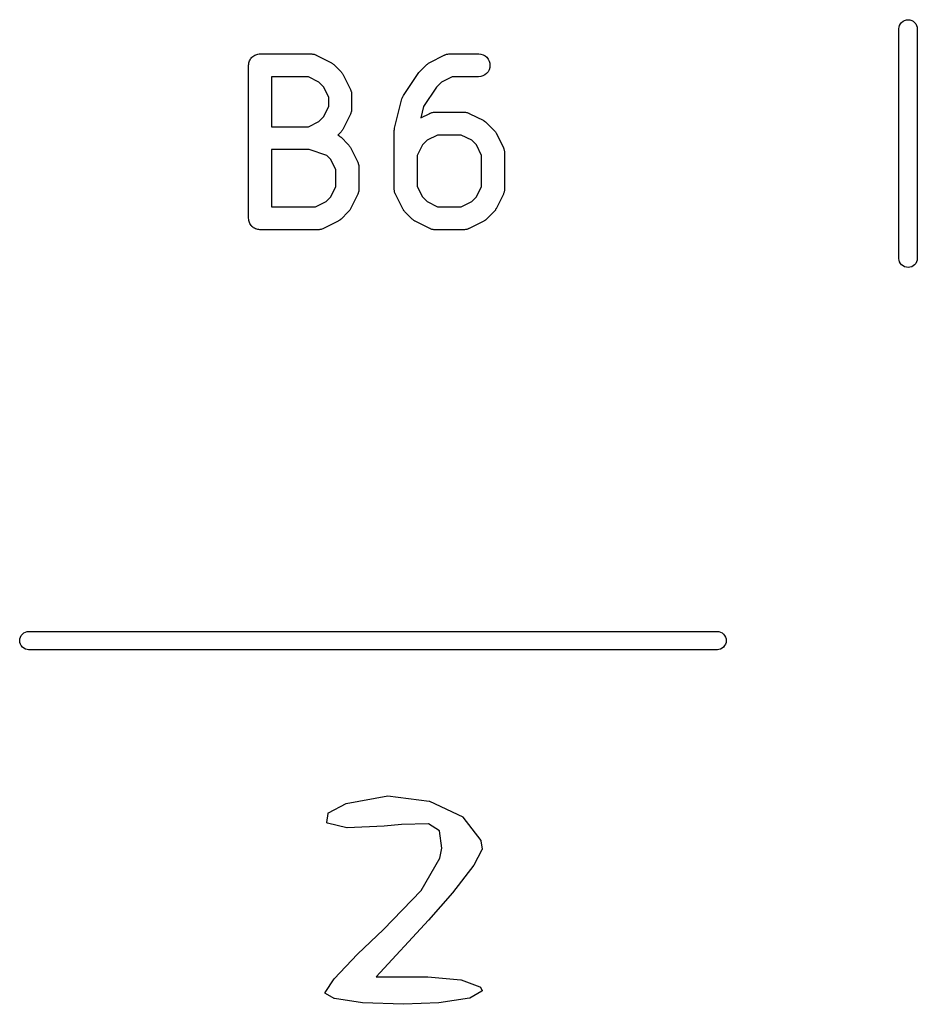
# Model space of a CAD drawing. Extents: x 3.09 to 8.99, y -6.18 to -2.41.
# Tile 62 of 119: x 6.87 to 7.11, y -4.09 to -3.83. Entities that reach past the tile are written whole.
import ezdxf

# ---------------------------------------------------------------- set-up
doc = ezdxf.new("R2010")
doc.units = 0
doc.header["$MEASUREMENT"] = 0
doc.layers.add('BLACK', color=7, linetype='CONTINUOUS')

msp = doc.modelspace()

# ---------------------------------------------------------------- linework, layer by layer
at = {"layer": 'BLACK', "linetype": 'CONTINUOUS'}
for p, q in [((7.1009, -3.83359), (7.10104, -3.83315)), ((7.10104, -3.83315), (7.10125, -3.83274)), ((7.10125, -3.83274), (7.10155, -3.83238)), ((7.10155, -3.83238), (7.10191, -3.83208)), ((7.10191, -3.83208), (7.10232, -3.83186)), ((7.10232, -3.83186), (7.10277, -3.83173)), ((7.10277, -3.83173), (7.10323, -3.83168)), ((7.10323, -3.83168), (7.10369, -3.83173)), ((7.10369, -3.83173), (7.10414, -3.83186)), ((7.10414, -3.83186), (7.10455, -3.83208)), ((7.10455, -3.83208), (7.10491, -3.83238)), ((7.10491, -3.83238), (7.1052, -3.83274)), ((7.1052, -3.83274), (7.10542, -3.83315)), ((7.10542, -3.83315), (7.10556, -3.83359)), ((7.10087, -3.83394), (7.1009, -3.83359)), ((7.10087, -3.89323), (7.10087, -3.83394)), ((7.10556, -3.83359), (7.10559, -3.83394)), ((7.10559, -3.83394), (7.10559, -3.89323)), ((6.935, -3.84084), (6.93525, -3.84071)), ((6.93525, -3.84071), (6.93526, -3.84071)), ((6.93526, -3.84071), (6.93527, -3.8407)), ((6.93527, -3.8407), (6.93553, -3.84062)), ((6.93553, -3.84062), (6.9358, -3.84054)), ((6.9358, -3.84054), (6.93581, -3.84054)), ((6.93581, -3.84054), (6.93582, -3.84054)), ((6.93582, -3.84054), (6.9361, -3.84051)), ((6.9361, -3.84051), (6.93637, -3.84049)), ((6.93637, -3.84049), (6.9495, -3.84049)), ((6.9495, -3.84049), (6.94954, -3.84049)), ((6.94954, -3.84049), (6.94963, -3.8405)), ((6.94963, -3.8405), (6.94971, -3.8405)), ((6.94971, -3.8405), (6.94991, -3.84053)), ((6.94991, -3.84053), (6.95011, -3.84055)), ((6.95011, -3.84055), (6.95019, -3.84058)), ((6.95019, -3.84058), (6.95028, -3.84059)), ((6.95028, -3.84059), (6.95047, -3.84067)), ((6.95047, -3.84067), (6.95066, -3.84073)), ((6.95066, -3.84073), (6.95074, -3.84077)), ((6.95074, -3.84077), (6.95082, -3.8408)), ((6.95082, -3.8408), (6.95457, -3.84267)), ((6.98005, -3.84267), (6.9838, -3.8408)), ((6.9838, -3.8408), (6.98383, -3.84078)), ((6.98383, -3.84078), (6.98392, -3.84075)), ((6.98392, -3.84075), (6.98399, -3.84071)), ((6.98399, -3.84071), (6.98419, -3.84065)), ((6.98419, -3.84065), (6.98438, -3.84058)), ((6.98438, -3.84058), (6.98446, -3.84057)), ((6.98446, -3.84057), (6.98454, -3.84054)), ((6.98454, -3.84054), (6.98475, -3.84052)), ((6.98475, -3.84052), (6.98494, -3.84049)), ((6.98494, -3.84049), (6.98503, -3.8405)), ((6.98503, -3.8405), (6.98512, -3.84049)), ((6.98512, -3.84049), (6.99262, -3.84049)), ((6.99262, -3.84049), (6.99266, -3.84049)), ((6.99266, -3.84049), (6.99323, -3.84055)), ((6.99323, -3.84055), (6.99378, -3.84073)), ((6.99378, -3.84073), (6.99429, -3.841)), ((6.93342, -3.8434), (6.93345, -3.84312)), ((6.93345, -3.84312), (6.93348, -3.84285)), ((6.93348, -3.84284), (6.93349, -3.84283)), ((6.93348, -3.84285), (6.93348, -3.84284)), ((6.93349, -3.84283), (6.93357, -3.84256)), ((6.93357, -3.84256), (6.93365, -3.8423)), ((6.93365, -3.8423), (6.93366, -3.84229)), ((6.93366, -3.84228), (6.93379, -3.84203)), ((6.93366, -3.84229), (6.93366, -3.84228)), ((6.93379, -3.84203), (6.93393, -3.84179)), ((6.93393, -3.84178), (6.93394, -3.84177)), ((6.93393, -3.84179), (6.93393, -3.84178)), ((6.93394, -3.84177), (6.93412, -3.84156)), ((6.93412, -3.84156), (6.93429, -3.84134)), ((6.93429, -3.84134), (6.9343, -3.84134)), ((6.9343, -3.84134), (6.93431, -3.84133)), ((6.93431, -3.84133), (6.93452, -3.84116)), ((6.93452, -3.84116), (6.93474, -3.84098)), ((6.93474, -3.84098), (6.93475, -3.84098)), ((6.93475, -3.84098), (6.93476, -3.84097)), ((6.93476, -3.84097), (6.935, -3.84084)), ((6.95457, -3.84267), (6.9546, -3.84269)), ((6.9546, -3.84269), (6.95474, -3.84278)), ((6.95474, -3.84278), (6.95489, -3.84286)), ((6.95489, -3.84286), (6.95498, -3.84294)), ((6.95498, -3.84294), (6.95509, -3.84301)), ((6.95509, -3.84301), (6.95521, -3.84312)), ((6.95521, -3.84312), (6.95533, -3.84323)), ((6.95533, -3.84323), (6.95721, -3.8451)), ((6.97741, -3.8451), (6.97928, -3.84323)), ((6.97928, -3.84323), (6.97931, -3.8432)), ((6.97931, -3.8432), (6.97944, -3.84309)), ((6.97944, -3.84309), (6.97956, -3.84298)), ((6.97956, -3.84298), (6.97966, -3.84292)), ((6.97966, -3.84292), (6.97976, -3.84284)), ((6.97976, -3.84284), (6.97991, -3.84276)), ((6.97991, -3.84276), (6.98005, -3.84267)), ((6.99429, -3.841), (6.99473, -3.84137)), ((6.99473, -3.84137), (6.99509, -3.84182)), ((6.99509, -3.84182), (6.99535, -3.84233)), ((6.99535, -3.84233), (6.99552, -3.84289)), ((6.99552, -3.84289), (6.99557, -3.84346)), ((6.93342, -3.84342), (6.93342, -3.8434)), ((6.93342, -3.84344), (6.93342, -3.84342)), ((6.93342, -3.84342), (6.93342, -3.84342)), ((6.93342, -3.84342), (6.93342, -3.84342)), ((6.93342, -3.88281), (6.93342, -3.84344)), ((6.95721, -3.8451), (6.95724, -3.84513)), ((6.95724, -3.84513), (6.95734, -3.84526)), ((6.95734, -3.84526), (6.95746, -3.84538)), ((6.95746, -3.84538), (6.95752, -3.84549)), ((6.95752, -3.84549), (6.9576, -3.84558)), ((6.9576, -3.84558), (6.95767, -3.84573)), ((6.95767, -3.84573), (6.95776, -3.84587)), ((6.95776, -3.84587), (6.95964, -3.84962)), ((6.97329, -3.85118), (6.97704, -3.84555)), ((6.97704, -3.84555), (6.97706, -3.84552)), ((6.97704, -3.84555), (6.97704, -3.84555)), ((6.97704, -3.84555), (6.97704, -3.84555)), ((6.97704, -3.84555), (6.97704, -3.84555)), ((6.97706, -3.84552), (6.97723, -3.84531)), ((6.97723, -3.84531), (6.97741, -3.8451)), ((6.9947, -3.84554), (6.99425, -3.8459)), ((6.99507, -3.84509), (6.9947, -3.84554)), ((6.99534, -3.84458), (6.99507, -3.84509)), ((6.99551, -3.84403), (6.99534, -3.84458)), ((6.99557, -3.84346), (6.99551, -3.84403)), ((6.93933, -3.84639), (6.93933, -3.85924)), ((6.9488, -3.84639), (6.93933, -3.84639)), ((6.9515, -3.84774), (6.9488, -3.84639)), ((6.9527, -3.84894), (6.9515, -3.84774)), ((6.98312, -3.84774), (6.98179, -3.84907)), ((6.98582, -3.84639), (6.98312, -3.84774)), ((6.99262, -3.84639), (6.98582, -3.84639)), ((6.99319, -3.84634), (6.99262, -3.84639)), ((6.99374, -3.84617), (6.99319, -3.84634)), ((6.99425, -3.8459), (6.99374, -3.84617)), ((6.95404, -3.85164), (6.9527, -3.84894)), ((6.95964, -3.84962), (6.95966, -3.84966)), ((6.95966, -3.84966), (6.95969, -3.84974)), ((6.95969, -3.84974), (6.95973, -3.84981)), ((6.95973, -3.84981), (6.95978, -3.85001)), ((6.95978, -3.85001), (6.95985, -3.8502)), ((6.95985, -3.8502), (6.95987, -3.85028)), ((6.95987, -3.85028), (6.95989, -3.85037)), ((6.95989, -3.85037), (6.95991, -3.85057)), ((6.95991, -3.85057), (6.95994, -3.85077)), ((6.95994, -3.85077), (6.95994, -3.85085)), ((6.95994, -3.85085), (6.95995, -3.85094)), ((6.95995, -3.85094), (6.95995, -3.85469)), ((6.98179, -3.84907), (6.97848, -3.85403)), ((6.95404, -3.85399), (6.95404, -3.85164)), ((6.971, -3.8596), (6.97288, -3.8521)), ((6.97288, -3.8521), (6.97289, -3.85206)), ((6.97289, -3.85206), (6.97296, -3.85187)), ((6.97296, -3.85187), (6.97302, -3.85168)), ((6.97302, -3.85168), (6.97306, -3.8516)), ((6.97306, -3.8516), (6.97309, -3.85152)), ((6.97309, -3.85152), (6.97319, -3.85135)), ((6.97319, -3.85135), (6.97329, -3.85118)), ((6.9527, -3.85669), (6.95404, -3.85399)), ((6.95964, -3.85601), (6.95776, -3.85976)), ((6.95967, -3.85593), (6.95964, -3.85601)), ((6.95971, -3.85585), (6.95967, -3.85593)), ((6.95977, -3.85566), (6.95971, -3.85585)), ((6.95984, -3.85547), (6.95977, -3.85566)), ((6.95986, -3.85539), (6.95984, -3.85547)), ((6.95988, -3.8553), (6.95986, -3.85539)), ((6.95991, -3.8551), (6.95988, -3.8553)), ((6.95994, -3.8549), (6.95991, -3.8551)), ((6.95995, -3.85473), (6.95994, -3.85482)), ((6.95994, -3.85482), (6.95994, -3.8549)), ((6.95995, -3.85469), (6.95995, -3.85473)), ((6.97848, -3.85403), (6.97776, -3.85694)), ((6.97776, -3.85694), (6.98005, -3.8558)), ((6.98005, -3.8558), (6.98008, -3.85578)), ((6.98008, -3.85578), (6.98017, -3.85575)), ((6.98017, -3.85575), (6.98024, -3.85571)), ((6.98024, -3.85571), (6.98044, -3.85565)), ((6.98044, -3.85565), (6.98063, -3.85558)), ((6.98063, -3.85558), (6.98071, -3.85557)), ((6.98071, -3.85557), (6.98079, -3.85554)), ((6.98079, -3.85554), (6.981, -3.85552)), ((6.981, -3.85552), (6.9812, -3.85549)), ((6.9812, -3.85549), (6.98128, -3.85549)), ((6.98128, -3.85549), (6.98137, -3.85549)), ((6.98137, -3.85549), (6.98887, -3.85549)), ((6.98887, -3.85549), (6.98891, -3.85549)), ((6.98891, -3.85549), (6.989, -3.8555)), ((6.989, -3.8555), (6.98908, -3.85549)), ((6.98908, -3.85549), (6.98928, -3.85553)), ((6.98928, -3.85553), (6.98948, -3.85555)), ((6.98948, -3.85555), (6.98956, -3.85558)), ((6.98956, -3.85558), (6.98965, -3.85559)), ((6.98965, -3.85559), (6.98984, -3.85566)), ((6.98984, -3.85566), (6.99003, -3.85572)), ((6.99003, -3.85572), (6.99011, -3.85577)), ((6.99011, -3.85577), (6.99019, -3.8558)), ((6.99019, -3.8558), (6.99394, -3.85767)), ((6.9488, -3.85924), (6.9515, -3.85789)), ((6.9515, -3.85789), (6.9527, -3.85669)), ((6.99394, -3.85767), (6.99397, -3.85769)), ((6.99397, -3.85769), (6.99411, -3.85778)), ((6.99411, -3.85778), (6.99426, -3.85786)), ((6.99426, -3.85786), (6.99435, -3.85794)), ((6.99435, -3.85794), (6.99446, -3.858)), ((6.99446, -3.858), (6.99458, -3.85812)), ((6.99458, -3.85812), (6.99471, -3.85823)), ((6.99471, -3.85823), (6.99658, -3.8601)), ((6.93933, -3.85924), (6.9488, -3.85924)), ((6.95721, -3.86053), (6.95635, -3.86139)), ((6.95732, -3.8604), (6.95721, -3.86053)), ((6.95743, -3.86028), (6.95732, -3.8604)), ((6.9575, -3.86018), (6.95743, -3.86028)), ((6.95758, -3.86008), (6.9575, -3.86018)), ((6.95765, -3.85993), (6.95758, -3.86008)), ((6.95774, -3.8598), (6.95765, -3.85993)), ((6.95776, -3.85976), (6.95774, -3.8598)), ((6.97092, -3.86017), (6.97096, -3.85993)), ((6.97092, -3.86022), (6.97092, -3.86017)), ((6.97092, -3.86027), (6.97092, -3.86022)), ((6.97092, -3.86031), (6.97092, -3.86027)), ((6.97092, -3.87531), (6.97092, -3.86031)), ((6.97096, -3.85993), (6.97098, -3.8597)), ((6.97098, -3.8597), (6.971, -3.85965)), ((6.971, -3.85965), (6.971, -3.8596)), ((6.99658, -3.8601), (6.99661, -3.86013)), ((6.99661, -3.86013), (6.99671, -3.86026)), ((6.99671, -3.86026), (6.99683, -3.86038)), ((6.99683, -3.86038), (6.99689, -3.86048)), ((6.99689, -3.86048), (6.99697, -3.86058)), ((6.99697, -3.86058), (6.99704, -3.86073)), ((6.99704, -3.86073), (6.99713, -3.86087)), ((6.99713, -3.86087), (6.99901, -3.86462)), ((6.95635, -3.86139), (6.95643, -3.86143)), ((6.95643, -3.86143), (6.95662, -3.86152)), ((6.95662, -3.86152), (6.95669, -3.86157)), ((6.95669, -3.86157), (6.95676, -3.86161)), ((6.95676, -3.86161), (6.95692, -3.86174)), ((6.95692, -3.86174), (6.95708, -3.86186)), ((6.95708, -3.86186), (6.95714, -3.86192)), ((6.95714, -3.86192), (6.95721, -3.86197)), ((6.95721, -3.86197), (6.95908, -3.86385)), ((6.97937, -3.86274), (6.97817, -3.86394)), ((6.98207, -3.86139), (6.97937, -3.86274)), ((6.98817, -3.86139), (6.98207, -3.86139)), ((6.99087, -3.86274), (6.98817, -3.86139)), ((6.99207, -3.86394), (6.99087, -3.86274)), ((6.93933, -3.86514), (6.93933, -3.87986)), ((6.94902, -3.86514), (6.93933, -3.86514)), ((6.95353, -3.86664), (6.94902, -3.86514)), ((6.95908, -3.86385), (6.95911, -3.86388)), ((6.95911, -3.86388), (6.95922, -3.86401)), ((6.95922, -3.86401), (6.95933, -3.86413)), ((6.95933, -3.86413), (6.9594, -3.86423)), ((6.9594, -3.86423), (6.95947, -3.86433)), ((6.95947, -3.86433), (6.95955, -3.86448)), ((6.95955, -3.86448), (6.95964, -3.86462)), ((6.95964, -3.86462), (6.96151, -3.86837)), ((6.97817, -3.86394), (6.97682, -3.86663)), ((6.99341, -3.86663), (6.99207, -3.86394)), ((6.99901, -3.86462), (6.99903, -3.86465)), ((6.99903, -3.86465), (6.99906, -3.86474)), ((6.99906, -3.86474), (6.9991, -3.86481)), ((6.9991, -3.86481), (6.99916, -3.86501)), ((6.99916, -3.86501), (6.99922, -3.86519)), ((6.99922, -3.86519), (6.99924, -3.86528)), ((6.99924, -3.86528), (6.99926, -3.86536)), ((6.99926, -3.86536), (6.99928, -3.86556)), ((6.99928, -3.86556), (6.99931, -3.86576)), ((6.99931, -3.86576), (6.99931, -3.86585)), ((6.99931, -3.86585), (6.99932, -3.86594)), ((6.99932, -3.86594), (6.99932, -3.87531)), ((6.95457, -3.86769), (6.95353, -3.86664)), ((6.95592, -3.87038), (6.95457, -3.86769)), ((6.96151, -3.86837), (6.96153, -3.8684)), ((6.96153, -3.8684), (6.96156, -3.86849)), ((6.96156, -3.86849), (6.9616, -3.86856)), ((6.9616, -3.86856), (6.96166, -3.86875)), ((6.97682, -3.86663), (6.97682, -3.87461)), ((6.99341, -3.87461), (6.99341, -3.86663)), ((6.95592, -3.87461), (6.95592, -3.87038)), ((6.96166, -3.86875), (6.96173, -3.86894)), ((6.96173, -3.86894), (6.96174, -3.86903)), ((6.96174, -3.86903), (6.96177, -3.86911)), ((6.96177, -3.86911), (6.96179, -3.86931)), ((6.96179, -3.86931), (6.96182, -3.86951)), ((6.96182, -3.86951), (6.96182, -3.8696)), ((6.96182, -3.8696), (6.96182, -3.86969)), ((6.96182, -3.86969), (6.96182, -3.87531)), ((6.95457, -3.87731), (6.95592, -3.87461)), ((6.96165, -3.87628), (6.96159, -3.87647)), ((6.96172, -3.87609), (6.96165, -3.87628)), ((6.96173, -3.87601), (6.96172, -3.87609)), ((6.96176, -3.87593), (6.96173, -3.87601)), ((6.96178, -3.87572), (6.96176, -3.87593)), ((6.96182, -3.87553), (6.96178, -3.87572)), ((6.96182, -3.87535), (6.96181, -3.87544)), ((6.96181, -3.87544), (6.96182, -3.87553)), ((6.96182, -3.87531), (6.96182, -3.87535)), ((6.97093, -3.8754), (6.97092, -3.87531)), ((6.97092, -3.87548), (6.97093, -3.8754)), ((6.97095, -3.87568), (6.97092, -3.87548)), ((6.97097, -3.87588), (6.97095, -3.87568)), ((6.971, -3.87597), (6.97097, -3.87588)), ((6.97101, -3.87605), (6.971, -3.87597)), ((6.97108, -3.87624), (6.97101, -3.87605)), ((6.97114, -3.87644), (6.97108, -3.87624)), ((6.97682, -3.87461), (6.97817, -3.87731)), ((6.99207, -3.87731), (6.99341, -3.87461)), ((6.99914, -3.87628), (6.99908, -3.87647)), ((6.99921, -3.87609), (6.99914, -3.87628)), ((6.99923, -3.87601), (6.99921, -3.87609)), ((6.99925, -3.87593), (6.99923, -3.87601)), ((6.99928, -3.87572), (6.99925, -3.87593)), ((6.99931, -3.87553), (6.99928, -3.87572)), ((6.99932, -3.87535), (6.99931, -3.87544)), ((6.99931, -3.87544), (6.99931, -3.87553)), ((6.99932, -3.87531), (6.99932, -3.87535)), ((6.95068, -3.87986), (6.95337, -3.87851)), ((6.95337, -3.87851), (6.95457, -3.87731)), ((6.96151, -3.87663), (6.95964, -3.88038)), ((6.96154, -3.87655), (6.96151, -3.87663)), ((6.96159, -3.87647), (6.96154, -3.87655)), ((6.97118, -3.87651), (6.97114, -3.87644)), ((6.97121, -3.87659), (6.97118, -3.87651)), ((6.97123, -3.87663), (6.97121, -3.87659)), ((6.9731, -3.88038), (6.97123, -3.87663)), ((6.97817, -3.87731), (6.97937, -3.87851)), ((6.97937, -3.87851), (6.98207, -3.87986)), ((6.98817, -3.87986), (6.99087, -3.87851)), ((6.99087, -3.87851), (6.99207, -3.87731)), ((6.99901, -3.87663), (6.99713, -3.88038)), ((6.99904, -3.87655), (6.99901, -3.87663)), ((6.99908, -3.87647), (6.99904, -3.87655)), ((6.93933, -3.87986), (6.95068, -3.87986)), ((6.95908, -3.88115), (6.95721, -3.88302)), ((6.95919, -3.88102), (6.95908, -3.88115)), ((6.95931, -3.8809), (6.95919, -3.88102)), ((6.95937, -3.8808), (6.95931, -3.8809)), ((6.95945, -3.8807), (6.95937, -3.8808)), ((6.95953, -3.88056), (6.95945, -3.8807)), ((6.95962, -3.88042), (6.95953, -3.88056)), ((6.95964, -3.88038), (6.95962, -3.88042)), ((6.97319, -3.88052), (6.9731, -3.88038)), ((6.97327, -3.88067), (6.97319, -3.88052)), ((6.97334, -3.88076), (6.97327, -3.88067)), ((6.97341, -3.88087), (6.97334, -3.88076)), ((6.97352, -3.88099), (6.97341, -3.88087)), ((6.97363, -3.88112), (6.97352, -3.88099)), ((6.97366, -3.88115), (6.97363, -3.88112)), ((6.97553, -3.88302), (6.97366, -3.88115)), ((6.98207, -3.87986), (6.98817, -3.87986)), ((6.99658, -3.88115), (6.99471, -3.88302)), ((6.99669, -3.88102), (6.99658, -3.88115)), ((6.9968, -3.8809), (6.99669, -3.88102)), ((6.99687, -3.8808), (6.9968, -3.8809)), ((6.99695, -3.8807), (6.99687, -3.8808)), ((6.99702, -3.88056), (6.99695, -3.8807)), ((6.99711, -3.88042), (6.99702, -3.88056)), ((6.99713, -3.88038), (6.99711, -3.88042)), ((6.93345, -3.88309), (6.93342, -3.88281)), ((6.93347, -3.88336), (6.93345, -3.88309)), ((6.93348, -3.88337), (6.93347, -3.88336)), ((6.93348, -3.88338), (6.93348, -3.88337)), ((6.93356, -3.88365), (6.93348, -3.88338)), ((6.93364, -3.88392), (6.93356, -3.88365)), ((6.93364, -3.88393), (6.93364, -3.88392)), ((6.95644, -3.88358), (6.95269, -3.88545)), ((6.95658, -3.88349), (6.95644, -3.88358)), ((6.95673, -3.88341), (6.95658, -3.88349)), ((6.95683, -3.88334), (6.95673, -3.88341)), ((6.95693, -3.88327), (6.95683, -3.88334)), ((6.95705, -3.88316), (6.95693, -3.88327)), ((6.95718, -3.88305), (6.95705, -3.88316)), ((6.95721, -3.88302), (6.95718, -3.88305)), ((6.97566, -3.88313), (6.97553, -3.88302)), ((6.97578, -3.88324), (6.97566, -3.88313)), ((6.97588, -3.88331), (6.97578, -3.88324)), ((6.97598, -3.88339), (6.97588, -3.88331)), ((6.97612, -3.88347), (6.97598, -3.88339)), ((6.97626, -3.88356), (6.97612, -3.88347)), ((6.9763, -3.88358), (6.97626, -3.88356)), ((6.98005, -3.88545), (6.9763, -3.88358)), ((6.99394, -3.88358), (6.99019, -3.88545)), ((6.99408, -3.88349), (6.99394, -3.88358)), ((6.99423, -3.88341), (6.99408, -3.88349)), ((6.99432, -3.88334), (6.99423, -3.88341)), ((6.99443, -3.88327), (6.99432, -3.88334)), ((6.99455, -3.88316), (6.99443, -3.88327)), ((6.99468, -3.88305), (6.99455, -3.88316)), ((6.99471, -3.88302), (6.99468, -3.88305)), ((6.93364, -3.88394), (6.93364, -3.88393)), ((6.93377, -3.88418), (6.93364, -3.88394)), ((6.9339, -3.88443), (6.93377, -3.88418)), ((6.93391, -3.88444), (6.9339, -3.88443)), ((6.93409, -3.88466), (6.93391, -3.88444)), ((6.93391, -3.88444), (6.93391, -3.88444)), ((6.93426, -3.88488), (6.93409, -3.88466)), ((6.93427, -3.88488), (6.93426, -3.88488)), ((6.93428, -3.88489), (6.93427, -3.88488)), ((6.93449, -3.88507), (6.93428, -3.88489)), ((6.93471, -3.88525), (6.93449, -3.88507)), ((6.93472, -3.88525), (6.93471, -3.88525)), ((6.93472, -3.88526), (6.93472, -3.88525)), ((6.93497, -3.88539), (6.93472, -3.88526)), ((6.93521, -3.88552), (6.93497, -3.88539)), ((6.93522, -3.88553), (6.93521, -3.88552)), ((6.93523, -3.88553), (6.93522, -3.88553)), ((6.9355, -3.88561), (6.93523, -3.88553)), ((6.93576, -3.8857), (6.9355, -3.88561)), ((6.93577, -3.8857), (6.93576, -3.8857)), ((6.93578, -3.8857), (6.93577, -3.8857)), ((6.93606, -3.88573), (6.93578, -3.8857)), ((6.93633, -3.88576), (6.93606, -3.88573)), ((6.93635, -3.88576), (6.93633, -3.88576)), ((6.93637, -3.88576), (6.93635, -3.88576)), ((6.93635, -3.88576), (6.93635, -3.88576)), ((6.93635, -3.88576), (6.93635, -3.88576)), ((6.95137, -3.88576), (6.93637, -3.88576)), ((6.95146, -3.88575), (6.95137, -3.88576)), ((6.95155, -3.88576), (6.95146, -3.88575)), ((6.95174, -3.88573), (6.95155, -3.88576)), ((6.95195, -3.88571), (6.95174, -3.88573)), ((6.95203, -3.88568), (6.95195, -3.88571)), ((6.95211, -3.88567), (6.95203, -3.88568)), ((6.9523, -3.8856), (6.95211, -3.88567)), ((6.9525, -3.88554), (6.9523, -3.8856)), ((6.95257, -3.8855), (6.9525, -3.88554)), ((6.95266, -3.88547), (6.95257, -3.8855)), ((6.95269, -3.88545), (6.95266, -3.88547)), ((6.98013, -3.88548), (6.98005, -3.88545)), ((6.98021, -3.88552), (6.98013, -3.88548)), ((6.9804, -3.88559), (6.98021, -3.88552)), ((6.98059, -3.88566), (6.9804, -3.88559)), ((6.98067, -3.88567), (6.98059, -3.88566)), ((6.98075, -3.8857), (6.98067, -3.88567)), ((6.98095, -3.88572), (6.98075, -3.8857)), ((6.98115, -3.88576), (6.98095, -3.88572)), ((6.98124, -3.88575), (6.98115, -3.88576)), ((6.98133, -3.88576), (6.98124, -3.88575)), ((6.98137, -3.88576), (6.98133, -3.88576)), ((6.98887, -3.88576), (6.98137, -3.88576)), ((6.98895, -3.88575), (6.98887, -3.88576)), ((6.98904, -3.88576), (6.98895, -3.88575)), ((6.98924, -3.88573), (6.98904, -3.88576)), ((6.98944, -3.88571), (6.98924, -3.88573)), ((6.98952, -3.88568), (6.98944, -3.88571)), ((6.98961, -3.88567), (6.98952, -3.88568)), ((6.9898, -3.8856), (6.98961, -3.88567)), ((6.98999, -3.88554), (6.9898, -3.8856)), ((6.99007, -3.8855), (6.98999, -3.88554)), ((6.99015, -3.88547), (6.99007, -3.8855)), ((6.99019, -3.88545), (6.99015, -3.88547)), ((7.1009, -3.89357), (7.10087, -3.89323)), ((7.10104, -3.89402), (7.1009, -3.89357)), ((7.10125, -3.89443), (7.10104, -3.89402)), ((7.10542, -3.89402), (7.1052, -3.89443)), ((7.10556, -3.89357), (7.10542, -3.89402)), ((7.10559, -3.89323), (7.10556, -3.89357)), ((7.10155, -3.89479), (7.10125, -3.89443)), ((7.10191, -3.89508), (7.10155, -3.89479)), ((7.10232, -3.8953), (7.10191, -3.89508)), ((7.10277, -3.89544), (7.10232, -3.8953)), ((7.10323, -3.89548), (7.10277, -3.89544)), ((7.10369, -3.89544), (7.10323, -3.89548)), ((7.10414, -3.8953), (7.10369, -3.89544)), ((7.10455, -3.89508), (7.10414, -3.8953)), ((7.10491, -3.89479), (7.10455, -3.89508)), ((7.1052, -3.89443), (7.10491, -3.89479)), ((6.87466, -3.99063), (6.87488, -3.99022)), ((6.87488, -3.99022), (6.87517, -3.98986)), ((6.87517, -3.98986), (6.87553, -3.98956)), ((6.87553, -3.98956), (6.87594, -3.98934)), ((6.87594, -3.98934), (6.87639, -3.98921)), ((6.87639, -3.98921), (6.87673, -3.98917)), ((6.87673, -3.98917), (7.05413, -3.98917)), ((7.05413, -3.98917), (7.05448, -3.98921)), ((7.05448, -3.98921), (7.05492, -3.98934)), ((7.05492, -3.98934), (7.05533, -3.98956)), ((7.05533, -3.98956), (7.05569, -3.98986)), ((7.05569, -3.98986), (7.05599, -3.99022)), ((7.05599, -3.99022), (7.05621, -3.99063)), ((6.87448, -3.99154), (6.87452, -3.99107)), ((6.87452, -3.992), (6.87448, -3.99154)), ((6.87452, -3.99107), (6.87466, -3.99063)), ((6.87466, -3.99244), (6.87452, -3.992)), ((6.87488, -3.99285), (6.87466, -3.99244)), ((6.87517, -3.99321), (6.87488, -3.99285)), ((7.05599, -3.99285), (7.05569, -3.99321)), ((7.05621, -3.99244), (7.05599, -3.99285)), ((7.05621, -3.99063), (7.05634, -3.99107)), ((7.05634, -3.992), (7.05621, -3.99244)), ((7.05634, -3.99107), (7.05639, -3.99154)), ((7.05639, -3.99154), (7.05634, -3.992)), ((6.87553, -3.99351), (6.87517, -3.99321)), ((6.87594, -3.99373), (6.87553, -3.99351)), ((6.87639, -3.99386), (6.87594, -3.99373)), ((6.87673, -3.9939), (6.87639, -3.99386)), ((7.05413, -3.9939), (6.87673, -3.9939)), ((7.05448, -3.99386), (7.05413, -3.9939)), ((7.05492, -3.99373), (7.05448, -3.99386)), ((7.05533, -3.99351), (7.05492, -3.99373)), ((7.05569, -3.99321), (7.05533, -3.99351)), ((6.95853, -4.03351), (6.95854, -4.0335)), ((6.95854, -4.0335), (6.95855, -4.0335)), ((6.95855, -4.0335), (6.95856, -4.0335)), ((6.95856, -4.0335), (6.95857, -4.0335)), ((6.95857, -4.0335), (6.96924, -4.03153)), ((6.96924, -4.03153), (6.96924, -4.03153)), ((6.96924, -4.03153), (6.96925, -4.03153)), ((6.96925, -4.03153), (6.96926, -4.03152)), ((6.96926, -4.03152), (6.96927, -4.03152)), ((6.96927, -4.03152), (6.96928, -4.03152)), ((6.96928, -4.03152), (6.96929, -4.03152)), ((6.96929, -4.03152), (6.9693, -4.03152)), ((6.9693, -4.03152), (6.9799, -4.03288)), ((6.9799, -4.03288), (6.9799, -4.03288)), ((6.9799, -4.03288), (6.97991, -4.03289)), ((6.97991, -4.03289), (6.97992, -4.03289)), ((6.97992, -4.03289), (6.97993, -4.03289)), ((6.97993, -4.03289), (6.97994, -4.03289)), ((6.97994, -4.03289), (6.97995, -4.0329)), ((6.97995, -4.0329), (6.97996, -4.0329)), ((6.97996, -4.0329), (6.98854, -4.03693)), ((6.95387, -4.03602), (6.95388, -4.036)), ((6.95387, -4.03604), (6.95387, -4.03602)), ((6.95388, -4.03598), (6.95389, -4.03597)), ((6.95388, -4.036), (6.95388, -4.03598)), ((6.95388, -4.036), (6.95388, -4.036)), ((6.95388, -4.036), (6.95388, -4.036)), ((6.95389, -4.03596), (6.9539, -4.03595)), ((6.95389, -4.03597), (6.95389, -4.03596)), ((6.95389, -4.03597), (6.95389, -4.03597)), ((6.9539, -4.03595), (6.95391, -4.03594)), ((6.95391, -4.03594), (6.95392, -4.03593)), ((6.95391, -4.03594), (6.95391, -4.03594)), ((6.95392, -4.03593), (6.95393, -4.03592)), ((6.95393, -4.03592), (6.95394, -4.03591)), ((6.95394, -4.03591), (6.95396, -4.0359)), ((6.95394, -4.03591), (6.95394, -4.03591)), ((6.95394, -4.03591), (6.95394, -4.03591)), ((6.95396, -4.0359), (6.95397, -4.03589)), ((6.95397, -4.03589), (6.95851, -4.03352)), ((6.95851, -4.03352), (6.95852, -4.03351)), ((6.95852, -4.03351), (6.95853, -4.03351)), ((6.95853, -4.03351), (6.95853, -4.03351)), ((6.95356, -4.03835), (6.95387, -4.03604)), ((6.95356, -4.03836), (6.95356, -4.03835)), ((6.95356, -4.03837), (6.95356, -4.03836)), ((6.95356, -4.03836), (6.95356, -4.03836)), ((6.95356, -4.03839), (6.95356, -4.03837)), ((6.95357, -4.03839), (6.95356, -4.03839)), ((6.95357, -4.0384), (6.95357, -4.03839)), ((6.95357, -4.03841), (6.95357, -4.0384)), ((6.95357, -4.03842), (6.95357, -4.03841)), ((6.95357, -4.03843), (6.95357, -4.03842)), ((6.95358, -4.03844), (6.95357, -4.03843)), ((6.95358, -4.03845), (6.95358, -4.03844)), ((6.95358, -4.03846), (6.95358, -4.03845)), ((6.95359, -4.03847), (6.95358, -4.03846)), ((6.9536, -4.03848), (6.95359, -4.03847)), ((6.95359, -4.03847), (6.95359, -4.03847)), ((6.9536, -4.03849), (6.9536, -4.03848)), ((6.95361, -4.0385), (6.9536, -4.03849)), ((6.95361, -4.03851), (6.95361, -4.0385)), ((6.95362, -4.03851), (6.95361, -4.03851)), ((6.95363, -4.03852), (6.95362, -4.03851)), ((6.95364, -4.03853), (6.95363, -4.03852)), ((6.95365, -4.03854), (6.95364, -4.03853)), ((6.95364, -4.03853), (6.95364, -4.03853)), ((6.95366, -4.03854), (6.95365, -4.03854)), ((6.95367, -4.03855), (6.95366, -4.03854)), ((6.95368, -4.03855), (6.95367, -4.03855)), ((6.95369, -4.03855), (6.95368, -4.03855)), ((6.9537, -4.03856), (6.95369, -4.03855)), ((6.95371, -4.03856), (6.9537, -4.03856)), ((6.9537, -4.03856), (6.9537, -4.03856)), ((6.95372, -4.03856), (6.95371, -4.03856)), ((6.95872, -4.03974), (6.95372, -4.03856)), ((6.95387, -4.03604), (6.95387, -4.03604)), ((6.98854, -4.03693), (6.98854, -4.03693)), ((6.98854, -4.03693), (6.98855, -4.03694)), ((6.98855, -4.03694), (6.98855, -4.03694)), ((6.98855, -4.03694), (6.98856, -4.03695)), ((6.98856, -4.03695), (6.98857, -4.03695)), ((6.98857, -4.03695), (6.98858, -4.03696)), ((6.98858, -4.03696), (6.98858, -4.03696)), ((6.98858, -4.03696), (6.98859, -4.03697)), ((6.98859, -4.03697), (6.9886, -4.03698)), ((6.9886, -4.03698), (6.9886, -4.03698)), ((6.9886, -4.03698), (6.98861, -4.03699)), ((6.98861, -4.03699), (6.99319, -4.04303)), ((6.95873, -4.03974), (6.95872, -4.03974)), ((6.95875, -4.03974), (6.95873, -4.03974)), ((6.95873, -4.03974), (6.95873, -4.03974)), ((6.95876, -4.03974), (6.95875, -4.03974)), ((6.95877, -4.03974), (6.95876, -4.03974)), ((6.96834, -4.03935), (6.95877, -4.03974)), ((6.95877, -4.03974), (6.95877, -4.03974)), ((6.95877, -4.03974), (6.95877, -4.03974)), ((6.96835, -4.03935), (6.96834, -4.03935)), ((6.97277, -4.03889), (6.96835, -4.03935)), ((6.96835, -4.03935), (6.96835, -4.03935)), ((6.96835, -4.03935), (6.96835, -4.03935)), ((6.97975, -4.03876), (6.97277, -4.03889)), ((6.98256, -4.04056), (6.97975, -4.03876)), ((6.98313, -4.04502), (6.98256, -4.04056)), ((6.99319, -4.04303), (6.99319, -4.04303)), ((6.99319, -4.04303), (6.9932, -4.04304)), ((6.9932, -4.04304), (6.9932, -4.04305)), ((6.9932, -4.04305), (6.99321, -4.04306)), ((6.99321, -4.04306), (6.99321, -4.04307)), ((6.99321, -4.04307), (6.99321, -4.04308)), ((6.99321, -4.04308), (6.99322, -4.04309)), ((6.99322, -4.04309), (6.99322, -4.04309)), ((6.99322, -4.04309), (6.99322, -4.0431)), ((6.99322, -4.0431), (6.99322, -4.04311)), ((6.99322, -4.04311), (6.99323, -4.04312)), ((6.99323, -4.04312), (6.99353, -4.04529)), ((6.98268, -4.04758), (6.98313, -4.04502)), ((6.99351, -4.0454), (6.9914, -4.04937)), ((6.99352, -4.04538), (6.99351, -4.0454)), ((6.99351, -4.0454), (6.99351, -4.0454)), ((6.99351, -4.0454), (6.99351, -4.0454)), ((6.99353, -4.04535), (6.99352, -4.04536)), ((6.99352, -4.04536), (6.99352, -4.04537)), ((6.99352, -4.04537), (6.99352, -4.04537)), ((6.99352, -4.04537), (6.99352, -4.04538)), ((6.99353, -4.04529), (6.99353, -4.04529)), ((6.99353, -4.04529), (6.99353, -4.04529)), ((6.99353, -4.04529), (6.99353, -4.04529)), ((6.99353, -4.04529), (6.99353, -4.04531)), ((6.99353, -4.04531), (6.99353, -4.04533)), ((6.99353, -4.04533), (6.99353, -4.04533)), ((6.99353, -4.04533), (6.99353, -4.04533)), ((6.99353, -4.04533), (6.99353, -4.04535)), ((6.97781, -4.05587), (6.98268, -4.04758)), ((6.99138, -4.0494), (6.98592, -4.05648)), ((6.99139, -4.04938), (6.99138, -4.0494)), ((6.9914, -4.04937), (6.99139, -4.04938)), ((6.9914, -4.04937), (6.9914, -4.04937)), ((6.96819, -4.06592), (6.97781, -4.05587)), ((6.98591, -4.05649), (6.97972, -4.06354)), ((6.98592, -4.05648), (6.98591, -4.05648)), ((6.98591, -4.05648), (6.98591, -4.05648)), ((6.98591, -4.05648), (6.98591, -4.05649)), ((6.97972, -4.06354), (6.96627, -4.07814)), ((6.97972, -4.06354), (6.97972, -4.06354)), ((6.97972, -4.06354), (6.97972, -4.06354)), ((6.97972, -4.06354), (6.97972, -4.06354)), ((6.96146, -4.07226), (6.96819, -4.06592)), ((6.95549, -4.07862), (6.96145, -4.07227)), ((6.96145, -4.07227), (6.96146, -4.07226)), ((6.96146, -4.07226), (6.96146, -4.07226)), ((6.96146, -4.07226), (6.96146, -4.07226)), ((6.95317, -4.08216), (6.95547, -4.07864)), ((6.95547, -4.07864), (6.95548, -4.07863)), ((6.95547, -4.07864), (6.95547, -4.07864)), ((6.95548, -4.07863), (6.95549, -4.07862)), ((6.96627, -4.07814), (6.97958, -4.07814)), ((6.97958, -4.07814), (6.97959, -4.07814)), ((6.97959, -4.07814), (6.97959, -4.07814)), ((6.97959, -4.07814), (6.9881, -4.07886)), ((6.9881, -4.07886), (6.9881, -4.07886)), ((6.9881, -4.07886), (6.98811, -4.07886)), ((6.98811, -4.07886), (6.98811, -4.07886)), ((6.98811, -4.07886), (6.98812, -4.07886)), ((6.98812, -4.07886), (6.98814, -4.07886)), ((6.98814, -4.07886), (6.98814, -4.07887)), ((6.98814, -4.07887), (6.98815, -4.07887)), ((6.98815, -4.07887), (6.99298, -4.08067)), ((6.99298, -4.08067), (6.99299, -4.08067)), ((6.99299, -4.08067), (6.993, -4.08067)), ((6.993, -4.08067), (6.99301, -4.08068)), ((6.99301, -4.08068), (6.99301, -4.08068)), ((6.99301, -4.08068), (6.99302, -4.08068)), ((6.99302, -4.08068), (6.99303, -4.08069)), ((6.99303, -4.08069), (6.99304, -4.0807)), ((6.99304, -4.0807), (6.99305, -4.0807)), ((6.99305, -4.0807), (6.99305, -4.08071)), ((6.99305, -4.08071), (6.99306, -4.08072)), ((6.99306, -4.08072), (6.99307, -4.08073)), ((6.99307, -4.08073), (6.99307, -4.08073)), ((6.99307, -4.08073), (6.99307, -4.08074)), ((6.99307, -4.08074), (6.99308, -4.08075)), ((6.99308, -4.08075), (6.99309, -4.08076)), ((6.99309, -4.08076), (6.99351, -4.08158)), ((6.99351, -4.08158), (6.99351, -4.08158)), ((6.99351, -4.08158), (6.99351, -4.08159)), ((6.99351, -4.08159), (6.99352, -4.0816)), ((6.99352, -4.0816), (6.99352, -4.08161)), ((6.99352, -4.08161), (6.99352, -4.08162)), ((6.99352, -4.08162), (6.99353, -4.08163)), ((6.99353, -4.08163), (6.99353, -4.08164)), ((6.99353, -4.08164), (6.99353, -4.08165)), ((6.99353, -4.08165), (6.99353, -4.08165)), ((6.99353, -4.08165), (6.99353, -4.08167)), ((6.99353, -4.08167), (6.99353, -4.08168)), ((6.95314, -4.08222), (6.95315, -4.0822)), ((6.95314, -4.08223), (6.95314, -4.08222)), ((6.95314, -4.08224), (6.95314, -4.08223)), ((6.95314, -4.08225), (6.95314, -4.08224)), ((6.95314, -4.08224), (6.95314, -4.08224)), ((6.95314, -4.08227), (6.95314, -4.08225)), ((6.95314, -4.08228), (6.95314, -4.08227)), ((6.95314, -4.08227), (6.95314, -4.08227)), ((6.95314, -4.08229), (6.95314, -4.08228)), ((6.95314, -4.08231), (6.95314, -4.08229)), ((6.95314, -4.08232), (6.95314, -4.08231)), ((6.95314, -4.08231), (6.95314, -4.08231)), ((6.95315, -4.08233), (6.95314, -4.08232)), ((6.95315, -4.08219), (6.95316, -4.08218)), ((6.95315, -4.0822), (6.95315, -4.08219)), ((6.95315, -4.0822), (6.95315, -4.0822)), ((6.95315, -4.08234), (6.95315, -4.08233)), ((6.95315, -4.08235), (6.95315, -4.08234)), ((6.95316, -4.08235), (6.95315, -4.08235)), ((6.95316, -4.08217), (6.95317, -4.08216)), ((6.95316, -4.08218), (6.95316, -4.08217)), ((6.95316, -4.08237), (6.95316, -4.08235)), ((6.95317, -4.08238), (6.95316, -4.08237)), ((6.95317, -4.08216), (6.95317, -4.08216)), ((6.95318, -4.08239), (6.95317, -4.08238)), ((6.95317, -4.08238), (6.95317, -4.08238)), ((6.95319, -4.0824), (6.95318, -4.08239)), ((6.95319, -4.08241), (6.95319, -4.0824)), ((6.9532, -4.08241), (6.95319, -4.08241)), ((6.95321, -4.08242), (6.9532, -4.08241)), ((6.9532, -4.08241), (6.9532, -4.08241)), ((6.95322, -4.08243), (6.95321, -4.08242)), ((6.95323, -4.08243), (6.95322, -4.08243)), ((6.95323, -4.08244), (6.95323, -4.08243)), ((6.95324, -4.08244), (6.95323, -4.08244)), ((6.95544, -4.08368), (6.95324, -4.08244)), ((6.95546, -4.08369), (6.95544, -4.08368)), ((6.95547, -4.08369), (6.95546, -4.08369)), ((6.95547, -4.0837), (6.95547, -4.08369)), ((6.95548, -4.0837), (6.95547, -4.0837)), ((6.95549, -4.0837), (6.95548, -4.0837)), ((6.95551, -4.0837), (6.95549, -4.0837)), ((6.95551, -4.08371), (6.95551, -4.0837)), ((6.96276, -4.08478), (6.95551, -4.08371)), ((6.99033, -4.08364), (6.9824, -4.08484)), ((6.99034, -4.08363), (6.99033, -4.08364)), ((6.99036, -4.08363), (6.99034, -4.08363)), ((6.99038, -4.08362), (6.99036, -4.08363)), ((6.99036, -4.08363), (6.99036, -4.08363)), ((6.99036, -4.08363), (6.99036, -4.08363)), ((6.99039, -4.08361), (6.99038, -4.08362)), ((6.9904, -4.08361), (6.99039, -4.08361)), ((6.99343, -4.08184), (6.9904, -4.08361)), ((6.99344, -4.08183), (6.99343, -4.08184)), ((6.99345, -4.08182), (6.99344, -4.08183)), ((6.99346, -4.08182), (6.99345, -4.08182)), ((6.99347, -4.0818), (6.99346, -4.08181)), ((6.99346, -4.08181), (6.99346, -4.08182)), ((6.99348, -4.0818), (6.99347, -4.0818)), ((6.99349, -4.08179), (6.99348, -4.0818)), ((6.9935, -4.08177), (6.99349, -4.08179)), ((6.99349, -4.08179), (6.99349, -4.08179)), ((6.99351, -4.08176), (6.9935, -4.08176)), ((6.9935, -4.08176), (6.9935, -4.08177)), ((6.99352, -4.08173), (6.99351, -4.08174)), ((6.99351, -4.08174), (6.99351, -4.08175)), ((6.99351, -4.08175), (6.99351, -4.08176)), ((6.99353, -4.0817), (6.99352, -4.08172)), ((6.99352, -4.08172), (6.99352, -4.08172)), ((6.99352, -4.08172), (6.99352, -4.08173)), ((6.99353, -4.08168), (6.99353, -4.08168)), ((6.99353, -4.08168), (6.99353, -4.08169)), ((6.99353, -4.08169), (6.99353, -4.0817)), ((6.96277, -4.08478), (6.96276, -4.08478)), ((6.96278, -4.08478), (6.96277, -4.08478)), ((6.96277, -4.08478), (6.96277, -4.08478)), ((6.97333, -4.0852), (6.96278, -4.08478)), ((6.97334, -4.0852), (6.97333, -4.0852)), ((6.97333, -4.0852), (6.97333, -4.0852)), ((6.98237, -4.08484), (6.97334, -4.0852)), ((6.97334, -4.0852), (6.97334, -4.0852)), ((6.98238, -4.08484), (6.98237, -4.08484)), ((6.98239, -4.08484), (6.98238, -4.08484)), ((6.9824, -4.08484), (6.98239, -4.08484))]:
    msp.add_line(p, q, dxfattribs=at)

doc.saveas('drawing.dxf')
